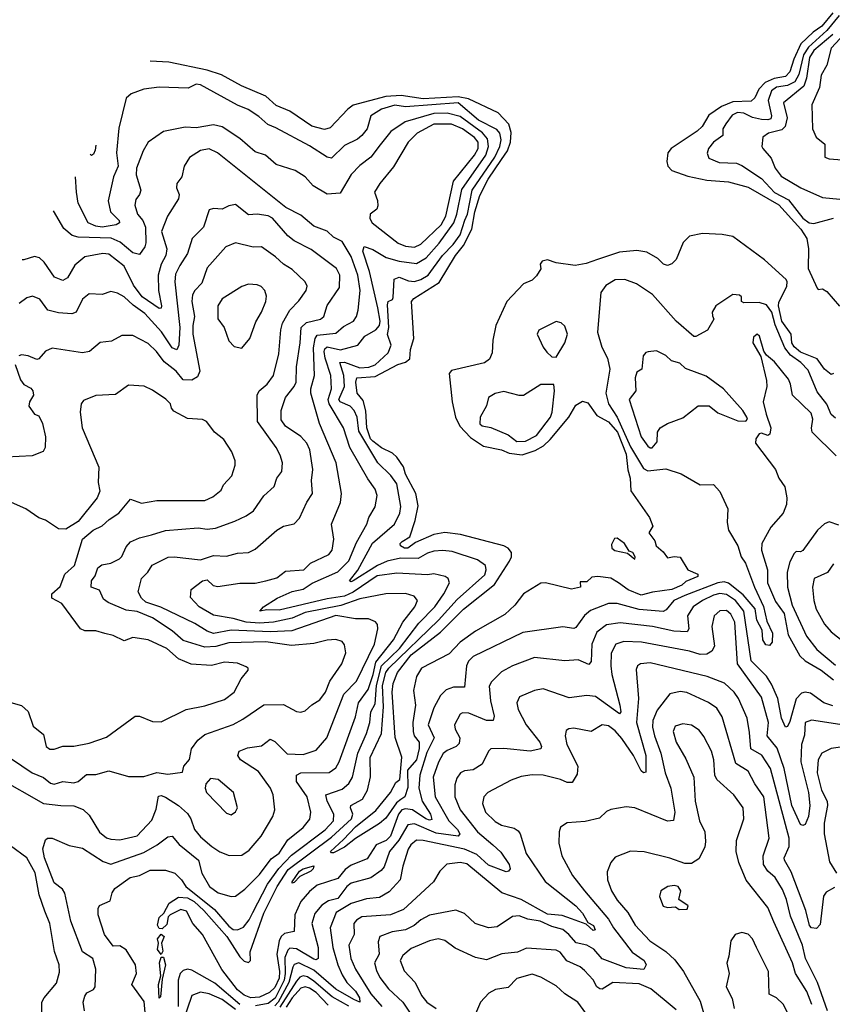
# Model space of a CAD drawing. Extents: x 1246169 to 1426871, y 660025 to 763458.
# Tile 207 of 256: x 1297977 to 1301700, y 737985 to 742495. Entities that reach past the tile are written whole.
import ezdxf

# ---------------------------------------------------------------- set-up
doc = ezdxf.new("R2010")
doc.units = 0

msp = doc.modelspace()

# ---------------------------------------------------------------- linework, layer by layer
at = {"layer": '0CON20XD'}
for points in [[(1301703.2, 742526.8), (1301652.6, 742465), (1301612.4, 742437.6), (1301556, 742385), (1301523.3, 742315), (1301505, 742256.2), (1301485.2, 742235), (1301433.8, 742226.2), (1301393.1, 742206.9), (1301362.8, 742177.2), (1301345, 742137.1), (1301328.6, 742121.4), (1301245, 742119.4), (1301191.6, 742098.4), (1301135, 742057.3), (1301103.6, 742006.4), (1301080.3, 741985), (1300961.5, 741905), (1300946, 741885), (1300941.6, 741845), (1300946.8, 741825), (1300964.6, 741805), (1301038.2, 741778.2), (1301125, 741760.8), (1301225, 741752.1), (1301315, 741728.6), (1301455, 741647.5), (1301555.3, 741535.3), (1301582.8, 741492.8), (1301591.2, 741445), (1301590, 741355), (1301630, 741265), (1301635, 741260), (1301655, 741261.9), (1301675, 741249.7), (1301733.7, 741183.7)], [(1301731.1, 742515), (1301674.9, 742445.1), (1301591, 742369), (1301568.8, 742335), (1301546.3, 742243.7), (1301528.7, 742211.3), (1301495, 742194.1), (1301444.4, 742185.6), (1301420.9, 742169.1), (1301405.9, 742125), (1301421.7, 742055), (1301418.5, 742041.5), (1301404.1, 742035.9), (1301375, 742038.5), (1301335, 742047.8), (1301295, 742066.4), (1301265, 742069.6), (1301241.8, 742058.2), (1301211.5, 742018.5), (1301198.8, 741995), (1301199.2, 741965), (1301156.2, 741935), (1301132.1, 741905), (1301126.6, 741883.4), (1301135, 741861.1), (1301181.7, 741841.8), (1301261.6, 741838.4), (1301285, 741827.8), (1301375, 741767.6), (1301435, 741703.2), (1301499.4, 741669.4), (1301565, 741586.8), (1301593.8, 741565), (1301615, 741562.3), (1301705, 741586.1)], [(1301797.7, 742475), (1301695.2, 742365), (1301675, 742287.8), (1301649.4, 742240.6), (1301640.9, 742185), (1301606.9, 742105), (1301609.4, 741995), (1301626.7, 741956.7), (1301665.5, 741925), (1301665.8, 741865.7), (1301685, 741857.7), (1301745, 741853.2)], [(1301702.6, 742427.4), (1301615, 742354.3), (1301595, 742322.5), (1301582.4, 742227.6), (1301569.6, 742190.4), (1301476.5, 742115), (1301492.5, 742045), (1301484.1, 742005.9), (1301469, 741991), (1301408, 741975), (1301382.2, 741957.8), (1301377.5, 741915), (1301381.9, 741905), (1301420.3, 741860.3), (1301438.1, 741815), (1301465, 741778), (1301555.5, 741725), (1301655, 741681.1), (1301735, 741673.3)], [(1299594.1, 740564.1), (1299584.6, 740575), (1299568, 740625), (1299562.8, 740702.8), (1299550.9, 740750.9), (1299523.4, 740785), (1299517.6, 740835), (1299521.6, 740855), (1299605, 740861.5), (1299708.8, 740915), (1299745, 740925.8), (1299765, 740941.2), (1299767.2, 740985), (1299783, 741035), (1299771.6, 741205), (1299782.1, 741217.9), (1299898.6, 741291.4), (1299973.4, 741415), (1300009.8, 741460.2), (1300048.8, 741535), (1300062.6, 741615), (1300085, 741690), (1300123.7, 741765), (1300184.8, 741854.8), (1300211.6, 741895), (1300225.6, 741935), (1300228.7, 741978.7), (1300217.3, 742017.3), (1300168.8, 742068.8), (1300032.9, 742132.9), (1299985, 742141.8), (1299825, 742132.3), (1299725, 742147.5), (1299655, 742142.9), (1299505, 742103.2), (1299480.3, 742085), (1299399.6, 742000.4), (1299372.9, 741992.9), (1299315, 742007.7), (1299215, 742076.7), (1299151.8, 742101.8), (1299105, 742144.3), (1298992.5, 742192.5), (1298902, 742242), (1298835, 742264), (1298660.2, 742300.2), (1298573.8, 742304.9)], [(1301715, 740669.9), (1301695, 740686.8), (1301674.3, 740734.3), (1301630.1, 740790.1), (1301589.7, 740889.7), (1301555.9, 740925), (1301508.7, 740958.7), (1301482.4, 740992.4), (1301438.1, 741098.1), (1301423.2, 741155), (1301399.1, 741189.1), (1301365, 741200.2), (1301295, 741198), (1301284.2, 741204.2), (1301283.3, 741225), (1301275, 741233.3), (1301245, 741236.7), (1301166.7, 741185), (1301150, 741155), (1301151.7, 741138.3), (1301157, 741123), (1301127.7, 741072.3), (1301075, 741043.8), (1301065, 741044.2), (1300985.2, 741115), (1300875.8, 741235.8), (1300802.5, 741285), (1300748.8, 741305), (1300705, 741302.9), (1300662.9, 741277.1), (1300639.8, 741245), (1300623.9, 741063.9), (1300643.4, 740995), (1300670.4, 740945), (1300681.2, 740895), (1300663.1, 740785), (1300675.2, 740735), (1300714.4, 740675), (1300775, 740538.4), (1300835, 740438.8), (1300855, 740429.2), (1300937.6, 740437.6), (1301006.9, 740415), (1301095, 740364.5), (1301155, 740366.2), (1301185, 740333.3), (1301220.6, 740255), (1301218, 740192), (1301225, 740156.2), (1301267.1, 740085), (1301282.3, 740035), (1301302.3, 740005), (1301342.9, 739895), (1301385, 739806.4), (1301400.4, 739740.4), (1301426.5, 739685), (1301425, 739643.8), (1301412, 739628), (1301395, 739631.9), (1301381.6, 739655), (1301378.3, 739698.2), (1301353.5, 739745), (1301346.1, 739796.1), (1301291, 739861), (1301225, 739913.2), (1301205, 739919.7), (1301175, 739915.9), (1301025, 739856.9), (1300973.8, 739835), (1300938.6, 739791.4), (1300925, 739784.3), (1300815, 739793.9), (1300715, 739821.1), (1300675, 739821.1), (1300591.4, 739788.6), (1300564.3, 739765.7), (1300525, 739710.9), (1300515, 739706), (1300465, 739714.2), (1300281.8, 739688.2), (1300055, 739577.3), (1300033.5, 739556.5), (1300024.2, 739535.7), (1300015, 739437.5), (1299965, 739438.1), (1299930.9, 739425), (1299905, 739398.8), (1299875, 739343.1), (1299847.8, 739265), (1299875.2, 739205), (1299841.5, 739138.5), (1299809.5, 739035), (1299805.8, 738975), (1299820.7, 738915), (1299858.9, 738855), (1299865, 738831.4), (1299855, 738828.1), (1299837.3, 738835), (1299776.1, 738876.1), (1299745, 738880), (1299728.2, 738875), (1299712.6, 738855), (1299676.2, 738755), (1299655.2, 738734.8), (1299609.8, 738715), (1299568.6, 738651.4), (1299495, 738622.4), (1299468.3, 738601.7), (1299435, 738561.2), (1299339.5, 738530.5), (1299305, 738500.9), (1299264.8, 738455), (1299238, 738395), (1299235, 738317.8), (1299190.5, 738309.5), (1299175, 738295.2), (1299165.1, 738275), (1299154.3, 738215), (1299167.4, 738135), (1299165.2, 738105), (1299145, 738061.9), (1299120.9, 738039.1), (1299075, 738017.2), (1299035.9, 738014.1), (1299005, 738026.5), (1298975, 738050.7), (1298903.5, 738143.5), (1298815, 738304.5), (1298770, 738355), (1298741.2, 738411.2), (1298715, 738419), (1298666, 738394), (1298657.2, 738385), (1298650.3, 738349.7), (1298629.1, 738330.9), (1298615, 738332.5), (1298607.8, 738347.8), (1298615, 738382.2), (1298637.2, 738402.8), (1298661.9, 738448.1), (1298705, 738475.4), (1298745, 738472.7), (1298775.8, 738455), (1298820.9, 738415), (1298925.7, 738295), (1298985, 738201.4), (1299005, 738182.6), (1299025, 738175.6), (1299034.5, 738185.5), (1299033.4, 738225), (1299095, 738402.8), (1299155.8, 738524.2), (1299207.5, 738602.5), (1299405, 738749.9), (1299496.8, 738835), (1299503, 738855), (1299492.3, 738885), (1299494.7, 738895), (1299547.3, 738925), (1299570.4, 738965), (1299583.3, 739026.7), (1299582.4, 739115), (1299633.7, 739225), (1299643, 739347), (1299638.9, 739445), (1299655, 739504.1), (1299668.5, 739525), (1299895, 739744.8), (1299981.5, 739838.5), (1300107.7, 739952.3), (1300114.2, 739975), (1300111.2, 739995), (1300075, 740020.9), (1299958.3, 740058.3), (1299915, 740063.6), (1299875, 740059.8), (1299845, 740051.8), (1299802.5, 740027.5), (1299721.5, 740028.5), (1299660.7, 740015), (1299615.7, 739995), (1299505, 739924.8), (1299495, 739920), (1299487.1, 739925), (1299526.5, 739973.5), (1299593.3, 740096.7), (1299694.1, 740185), (1299719, 740235), (1299723.1, 740265), (1299705, 740369.5), (1299677.4, 740407.4), (1299617.5, 740465), (1299530.9, 740610.9), (1299523.2, 740675), (1299509.2, 740705), (1299491.6, 740725), (1299445, 740744.6), (1299439.1, 740755), (1299465.2, 740815), (1299461.5, 740865), (1299444.2, 740925), (1299465, 740926.2), (1299535, 740900.6), (1299577.1, 740902.9), (1299605.1, 740914.9), (1299665, 740968.9), (1299678.4, 741005), (1299662.7, 741052.7), (1299668.5, 741085), (1299661.4, 741188.6), (1299665, 741203.8), (1299685, 741214.2), (1299688.1, 741221.9), (1299692.8, 741307.2), (1299715, 741315.2), (1299758.8, 741298.8), (1299785, 741295.8), (1299815, 741304.8), (1299849, 741325), (1299913.3, 741415), (1299962.5, 741465), (1299995, 741510.4), (1300016.4, 741576.4), (1300028.9, 741605), (1300049.7, 741715), (1300154.3, 741865), (1300176.9, 741915), (1300183.1, 741945), (1300176.1, 741975), (1300162.9, 741992.9), (1300078.5, 742035), (1299985, 742114.2), (1299745, 742096), (1299695, 742103.9), (1299635, 742085.6), (1299585.6, 742055), (1299568.1, 741995), (1299544.2, 741965), (1299525, 741948.6), (1299465, 741919.5), (1299405, 741861.2), (1299385, 741866), (1299305, 741918.2), (1299150.5, 741999.5), (1299113.2, 742015), (1299072.6, 742052.6), (1299024, 742084), (1298975, 742104.2), (1298805, 742197.5), (1298785, 742200), (1298747.9, 742182.1), (1298615, 742186.7), (1298545, 742176.4), (1298487.1, 742155), (1298464.5, 742135.4), (1298431.5, 741998.5), (1298420.9, 741885), (1298428.3, 741825), (1298406.1, 741775), (1298382.1, 741665), (1298392.1, 741615), (1298431.9, 741575), (1298434, 741565), (1298419.2, 741555), (1298355, 741545.5), (1298325, 741549.5), (1298290, 741565), (1298245.1, 741655.1), (1298237.7, 741705), (1298232.6, 741775.9)], [(1298564.6, 737795), (1298547.4, 737997.4), (1298491.2, 738075), (1298511.6, 738125), (1298506.8, 738165), (1298465, 738234.4), (1298435, 738251.9), (1298405, 738251.4), (1298365.3, 738305), (1298336.8, 738395), (1298336.5, 738423.5), (1298343, 738437), (1298391.2, 738458.8), (1298400, 738495), (1298413.1, 738515), (1298482.7, 738565), (1298525.4, 738574.6), (1298575, 738598.8), (1298645, 738598.6), (1298687.5, 738585), (1298718.2, 738555), (1298738.3, 738525), (1298869, 738419), (1298935, 738342.8), (1298955, 738327.4), (1298975, 738325.2), (1299001.6, 738338.4), (1299028.1, 738371.9), (1299045, 738405.8), (1299112, 738535), (1299163.7, 738606.3), (1299222.3, 738667.7), (1299376.5, 738783.5), (1299414, 738825), (1299416.1, 738855), (1299384.8, 738915), (1299380, 738945), (1299455, 738969.7), (1299485, 738996.8), (1299502.2, 739025), (1299525.5, 739135), (1299566.3, 739225), (1299580.9, 739275), (1299586.2, 739325), (1299605, 739361.5), (1299611.1, 739445), (1299634.7, 739535.3), (1299716.2, 739615), (1299805, 739730.6), (1299878.8, 739805), (1299920.7, 739865), (1299945.4, 739915), (1299939.5, 739935), (1299925.7, 739945), (1299875, 739957.2), (1299845, 739952.4), (1299705, 739959.6), (1299615, 739948.2), (1299505, 739872.4), (1299465, 739854), (1299385, 739842.6), (1299165, 739789.8), (1299108.7, 739791.3), (1299077.5, 739785), (1299093.8, 739805), (1299156.9, 739845), (1299225, 739875.9), (1299275, 739886.3), (1299316.8, 739913.2), (1299435, 739965.9), (1299485, 740015.6), (1299520.5, 740099.5), (1299567.5, 740185), (1299575.8, 740215), (1299605, 740263.3), (1299615.2, 740315), (1299606.1, 740345), (1299572, 740392), (1299489.8, 740535), (1299459.8, 740625), (1299395.1, 740735), (1299390, 740755), (1299405.2, 740805), (1299402.3, 740865), (1299375.6, 740945), (1299372, 740975), (1299375, 740988.2), (1299385, 740997.3), (1299446.9, 740983.1), (1299526.2, 741003.8), (1299557.6, 741045), (1299608, 741075), (1299625, 741094.3), (1299628, 741115), (1299618.4, 741175), (1299578.8, 741341.2), (1299548.2, 741435), (1299555, 741456.7), (1299595, 741443.3), (1299656.5, 741406.5), (1299715, 741388.4), (1299795, 741378.1), (1299839.8, 741405), (1299898.6, 741471.4), (1299965.4, 741564.6), (1299979.4, 741605), (1300002.8, 741717.2), (1300112.6, 741875), (1300124.4, 741915), (1300120.2, 741950.2), (1300097.3, 741977.3), (1299995, 742051.5), (1299935, 742066.7), (1299875, 742065.1), (1299743.3, 742026.7), (1299677.6, 741982.4), (1299627.8, 741922.2), (1299585.4, 741865), (1299535, 741827.5), (1299495, 741786.4), (1299445, 741700.6), (1299385, 741695.8), (1299321.5, 741735), (1299284.6, 741775), (1299239.2, 741805), (1299151.8, 741831.8), (1299102.5, 741875), (1299055, 741890), (1298985, 741951.5), (1298905, 742004.7), (1298865, 742013.1), (1298785, 742000.5), (1298735, 742002.9), (1298635, 741982.5), (1298565.5, 741934.5), (1298542.1, 741895), (1298512, 741815), (1298510.9, 741785), (1298531.1, 741715), (1298525.8, 741695), (1298508.2, 741671.8), (1298504, 741645), (1298516.6, 741605), (1298541, 741575), (1298553.3, 741545), (1298555, 741472.5), (1298550.8, 741455), (1298525, 741420), (1298495, 741427.8), (1298436.7, 741476.7), (1298395.1, 741495.1), (1298245, 741499.6), (1298217.1, 741507.1), (1298178.2, 741538.2), (1298132.3, 741620.4)], [(1299785, 741454), (1299815, 741466.3), (1299908.5, 741555), (1299929.1, 741595), (1299963.8, 741755), (1300061, 741875), (1300077.1, 741905), (1300077.3, 741935), (1300061.1, 741955), (1300005, 741996.1), (1299955, 742016.8), (1299875, 742016.9), (1299798.2, 741975), (1299756.1, 741935), (1299688.8, 741821.2), (1299626.9, 741745), (1299603.1, 741705), (1299616.5, 741666.5), (1299618.1, 741641.9), (1299612.9, 741627.1), (1299582.2, 741605), (1299581.2, 741585), (1299591.5, 741565), (1299711, 741471), (1299745, 741457.5), (1299785, 741454)], [(1298274, 737955), (1298267.1, 737995), (1298275, 738021.2), (1298285, 738037.1), (1298315, 738053.1), (1298322.9, 738065), (1298325.4, 738145), (1298311.4, 738195), (1298264, 738225), (1298211.2, 738365), (1298183.8, 738493.8), (1298172.4, 738512.4), (1298135, 738541.1), (1298090.9, 738655), (1298082.7, 738697.3), (1298095, 738737.5), (1298104.3, 738745.7), (1298125, 738745.5), (1298202.6, 738712.6), (1298265, 738700), (1298359.3, 738639.3), (1298395, 738626.2), (1298545, 738679.8), (1298606.1, 738715), (1298655, 738752.3), (1298675, 738755.3), (1298707.1, 738717.1), (1298796.1, 738645), (1298811.8, 738585), (1298846.1, 738525), (1298885.6, 738495.6), (1298945, 738478.9), (1298965, 738480), (1299008.6, 738511.4), (1299075, 738579.5), (1299129.4, 738650.6), (1299165, 738676.6), (1299205, 738737.5), (1299275.2, 738794.8), (1299306.7, 738833.3), (1299311.3, 738865), (1299293.7, 738935), (1299244.6, 739005), (1299244.5, 739035), (1299265.3, 739044.7), (1299395, 739045.9), (1299425, 739067.3), (1299440, 739095), (1299515, 739301.1), (1299528.5, 739365), (1299573.6, 739426.4), (1299596.5, 739495), (1299607.8, 739552.2), (1299688.7, 739655), (1299731.5, 739735), (1299786.6, 739805), (1299799.2, 739835), (1299784.2, 739855), (1299745, 739866.5), (1299655, 739865.8), (1299535, 739842.1), (1299448.2, 739811.8), (1299285, 739778.9), (1299225, 739754.3), (1299140, 739735), (1299075, 739730.2), (1299015, 739734.7), (1298955, 739751.8), (1298865, 739767), (1298799.5, 739805), (1298758.7, 739848.7), (1298763.1, 739885), (1298814.6, 739925), (1298835, 739929.4), (1298863.7, 739903.7), (1298885, 739898.2), (1298985, 739914.7), (1299055.3, 739914.7), (1299105, 739925.3), (1299155, 739939.1), (1299195, 739968.2), (1299278.8, 739975), (1299309.2, 740005), (1299393.3, 740045), (1299408.3, 740065), (1299415.3, 740115), (1299405.3, 740185), (1299446.2, 740283.8), (1299451.9, 740325), (1299426, 740465), (1299350, 740645), (1299310.3, 740785), (1299310, 740805), (1299327.7, 740865), (1299322.4, 740992.4), (1299329.8, 741035), (1299339.6, 741050.4), (1299425, 741058.8), (1299459.9, 741090.1), (1299506.2, 741115), (1299519.7, 741135), (1299527.9, 741165), (1299537.3, 741255), (1299525.9, 741325), (1299495, 741410.4), (1299455, 741478.5), (1299415, 741499.6), (1299385, 741526.4), (1299325, 741550), (1299265, 741599.2), (1299196.7, 741635), (1298883.5, 741885), (1298845, 741903.2), (1298805, 741896.2), (1298755, 741864.4), (1298729.7, 741825), (1298719.4, 741775), (1298696.7, 741745), (1298695.5, 741725), (1298707.3, 741695), (1298703.9, 741675), (1298653.8, 741595), (1298626.1, 741525), (1298650.7, 741445), (1298646.4, 741415), (1298624.3, 741375.7), (1298611, 741325), (1298612.2, 741255), (1298625.7, 741184.3), (1298625, 741174), (1298615, 741171.8), (1298537.7, 741225), (1298498.7, 741278.7), (1298455, 741366.5), (1298385, 741421.3), (1298357.5, 741425), (1298275, 741408.5), (1298229.3, 741370.7), (1298195, 741312.5), (1298175, 741301.1), (1298136, 741316), (1298089.1, 741385), (1298066.7, 741405), (1298045, 741410), (1297995, 741395.4), (1297987.5, 741395.9)], [(1298326.2, 741921), (1298322.1, 741897.9), (1298315, 741880), (1298305, 741872.5), (1298299.1, 741879)], [(1297875, 739023.8), (1298085, 738904.7), (1298165.3, 738894.7), (1298224.5, 738894.5), (1298266.9, 738876.9), (1298295, 738850.8), (1298343.1, 738773.1), (1298375, 738747.9), (1298395, 738741.1), (1298435, 738738.8), (1298515, 738756.9), (1298582.3, 738827.7), (1298601.5, 738878.5), (1298612.1, 738937.9), (1298625, 738941.3), (1298645, 738933.1), (1298705, 738894.7), (1298745, 738859.1), (1298760.8, 738835), (1298778.2, 738785), (1298805, 738751.8), (1298857.3, 738707.3), (1298893.7, 738683.7), (1298936.6, 738666.6), (1298995, 738667.3), (1299028.6, 738691.4), (1299083.5, 738755), (1299136, 738845), (1299146.1, 738875), (1299137.5, 738945), (1299125.4, 738975), (1299070.5, 739050.5), (1298988.5, 739105), (1298976.9, 739125), (1298982, 739145), (1299020.6, 739159.4), (1299085, 739168.2), (1299125, 739199.5), (1299145, 739189.1), (1299202.6, 739132.6), (1299275, 739129.3), (1299335, 739148.2), (1299384, 739206), (1299462.3, 739405), (1299519.6, 739465), (1299602.9, 739635), (1299618.4, 739705), (1299615.5, 739725), (1299606.4, 739736.4), (1299575, 739750.8), (1299515, 739750), (1299425, 739765.6), (1299224.1, 739695.9), (1299125, 739691.5), (1298945, 739698), (1298865, 739684), (1298835, 739693.3), (1298779.5, 739729.5), (1298623.4, 739803.4), (1298555, 739826.4), (1298534.8, 739845), (1298520, 739875), (1298535, 739935.6), (1298564.4, 739965), (1298583.7, 739996.3), (1298656.4, 740033.6), (1298685, 740035.3), (1298805, 740021), (1298865, 740040.5), (1298925, 740037.5), (1298975, 740052.1), (1299025.3, 740054.7), (1299055, 740069.1), (1299155, 740157.3), (1299185, 740175.5), (1299235, 740185.6), (1299258.1, 740211.9), (1299292, 740285), (1299318, 740325), (1299313.3, 740385), (1299320, 740435), (1299306.1, 740525), (1299292.7, 740555), (1299265.2, 740585.2), (1299195, 740632.9), (1299175, 740662.9), (1299174, 740705), (1299194.8, 740765.2), (1299234.6, 740815), (1299242.8, 740835), (1299244.3, 740904.3), (1299261.9, 741015), (1299266.4, 741085), (1299291.4, 741108.6), (1299355, 741122.7), (1299369.6, 741135), (1299385, 741185.7), (1299441.7, 741268.3), (1299442.9, 741325), (1299428, 741355), (1299312.2, 741442.2), (1299235, 741482.8), (1299205.4, 741505), (1299135, 741586.8), (1299115, 741596.3), (1299065, 741604.2), (1299025, 741601.5), (1298965, 741648.8), (1298935, 741642.2), (1298905, 741626.9), (1298865, 741630.3), (1298845, 741624.4), (1298818.7, 741545), (1298767.3, 741492.7), (1298746.1, 741425), (1298709.8, 741369.8), (1298691.2, 741328.8), (1298686.8, 741295), (1298710, 741085), (1298705.5, 741004.5), (1298696.4, 740983.6), (1298675, 740992.1), (1298625.9, 741065), (1298549.8, 741149.8), (1298497.1, 741187.1), (1298455, 741226.1), (1298425, 741242.5), (1298395, 741249.5), (1298355, 741236.5), (1298295, 741240), (1298264.4, 741215), (1298234.7, 741155.3), (1298215, 741148.2), (1298155, 741152.4), (1298105, 741164.6), (1298069.5, 741215), (1298035, 741228.2), (1298008.8, 741221.2), (1297974.7, 741195.3)], [(1301705, 740874.4), (1301695, 740869.4), (1301665, 740894.6), (1301631.2, 740941.2), (1301555, 740972.6), (1301525, 740996.8), (1301514.9, 741015), (1301511.4, 741055), (1301469, 741115), (1301453.6, 741185), (1301455, 741200), (1301492.3, 741275), (1301493.6, 741295), (1301488.2, 741305), (1301389.1, 741395), (1301245, 741501.8), (1301195, 741511.8), (1301105, 741515.2), (1301045, 741503.6), (1301016.2, 741475), (1300985, 741396), (1300965, 741377.5), (1300945, 741370), (1300926.7, 741375), (1300901.3, 741401.3), (1300849.8, 741429.8), (1300805, 741438.6), (1300725, 741429.6), (1300624, 741396), (1300572.3, 741377.7), (1300521.5, 741368.5), (1300435, 741381.1), (1300395, 741394.5), (1300370.9, 741389.1), (1300362, 741375), (1300365, 741353.8), (1300345, 741321.8), (1300325, 741301.8), (1300285, 741285.7), (1300208.5, 741205), (1300158.9, 741095), (1300145, 741026.7), (1300141.3, 740968.7), (1300129.5, 740940.5), (1300106.4, 740923.6), (1299955, 740887.6), (1299945.2, 740875), (1299958.4, 740745), (1299973.5, 740675), (1299993.9, 740633.9), (1300041.5, 740581.5), (1300102.3, 740542.3), (1300184.4, 740525), (1300219.5, 740509.5), (1300278.5, 740501.5), (1300338.3, 740521.7), (1300376.2, 740543.8), (1300408, 740572), (1300493.4, 740675), (1300525, 740730), (1300555, 740747.1), (1300580.1, 740740.1), (1300621.7, 740681.7), (1300675, 740653.8), (1300715.6, 740605), (1300756.2, 740505), (1300762.5, 740432.5), (1300773.8, 740395), (1300776.7, 740336.7), (1300862.5, 740215), (1300877.5, 740175), (1300860, 740145), (1300887.5, 740107.5), (1300892.5, 740085), (1300925, 740057.5), (1300945, 740030), (1300976.1, 740036.1), (1301003.6, 740033.6), (1301037.5, 739975), (1301083.3, 739955), (1301084, 739945), (1301028.3, 739921.7), (1301010, 739905), (1300964.2, 739885), (1300876.7, 739873.3), (1300825, 739858.9), (1300765, 739882.9), (1300720.6, 739915), (1300685, 739937.5), (1300625, 739943.8), (1300598.3, 739941.7), (1300575, 739920), (1300545, 739920), (1300546.2, 739895), (1300505, 739886.7), (1300386.1, 739916.1), (1300365, 739914.2), (1300285.5, 739865), (1300246.1, 739813.9), (1300199.3, 739770.7), (1300065, 739694.3), (1299995, 739643.9), (1299945, 739590), (1299818.1, 739525), (1299795, 739485.8), (1299781.5, 739421.5), (1299790.8, 739355), (1299778.1, 739275), (1299779.8, 739235), (1299784.8, 739214.9), (1299806.5, 739185), (1299806.8, 739156.8), (1299794.2, 739105), (1299753, 739057), (1299755, 738977.1), (1299741.4, 738935), (1299723, 738923), (1299702.9, 738907.1), (1299655, 738836.9), (1299625, 738812.3), (1299515, 738744.7), (1299465, 738704.7), (1299415, 738678.8), (1299405, 738678.6), (1299400.9, 738685), (1299461.1, 738738.9), (1299515, 738797.8), (1299607.9, 738872.1), (1299675.8, 738954.2), (1299699.6, 739000.4), (1299718.5, 739015), (1299727.2, 739117.2), (1299696.7, 739206.7), (1299683.9, 739415), (1299687.3, 739455), (1299708.5, 739505), (1299770.2, 739585), (1299905, 739689.8), (1300009.6, 739795), (1300151.5, 739908.5), (1300220.2, 740015), (1300229.4, 740035), (1300229.6, 740055), (1300214.8, 740074.8), (1300195, 740084.7), (1299996.5, 740136.5), (1299925, 740145.7), (1299875, 740136.5), (1299790.5, 740099.5), (1299755, 740074.8), (1299740, 740075), (1299721.9, 740085), (1299720.6, 740095), (1299729.2, 740105), (1299763.7, 740126.3), (1299788.7, 740201.3), (1299802.3, 740267.7), (1299791.1, 740325), (1299744, 740414), (1299735, 740447), (1299705, 740491.2), (1299685, 740509.7), (1299635, 740533.6), (1299594.1, 740564.1)], [(1297939.5, 739109.5), (1298034.4, 739044.4), (1298085, 739023.1), (1298117.6, 738997.6), (1298135, 738992.5), (1298175, 739005.5), (1298225, 738999.6), (1298245, 739005.5), (1298283, 739037), (1298325, 739037.7), (1298385, 739054.1), (1298475, 739028.9), (1298545, 739028.9), (1298605, 739047.1), (1298655, 739039.2), (1298722.5, 739047.5), (1298728.8, 739075), (1298754.4, 739105.6), (1298764.5, 739155), (1298793.6, 739195), (1298825, 739221.3), (1298955, 739266.7), (1298999.7, 739290.3), (1299095, 739355.9), (1299185, 739358), (1299245, 739326.4), (1299265, 739323.6), (1299285, 739329.4), (1299315, 739357.1), (1299351.3, 739378.7), (1299378.6, 739415), (1299397.1, 739465), (1299452.1, 739545), (1299470.9, 739595), (1299465, 739631.2), (1299455, 739646.5), (1299425, 739655.5), (1299385, 739652.7), (1299325, 739637.4), (1299222.2, 739627.8), (1299105, 739644.8), (1298935, 739641.1), (1298875.8, 739624.2), (1298825, 739620.2), (1298725, 739651), (1298676, 739696), (1298585, 739754.8), (1298515, 739784.8), (1298465, 739789.7), (1298382.5, 739825), (1298360.9, 739840.9), (1298342.4, 739882.4), (1298303.6, 739895), (1298305.4, 739925), (1298322.6, 739947.4), (1298335, 739984.6), (1298352.8, 739997.2), (1298395, 740006.3), (1298434.6, 740025), (1298445, 740035.6), (1298465, 740080), (1298485, 740102.9), (1298525, 740121.2), (1298580, 740135), (1298645.3, 740154.7), (1298795, 740167.9), (1298835, 740161.5), (1298874, 740166), (1298962.6, 740197.4), (1299015, 740222.1), (1299047.5, 740245), (1299095.3, 740314.7), (1299143.3, 740356.7), (1299154.5, 740395), (1299177.3, 740425), (1299181.2, 740465), (1299170.9, 740500.9), (1299152.3, 740535), (1299066.5, 740655), (1299065.5, 740775), (1299074.6, 740795), (1299110, 740825), (1299140, 740865), (1299164.6, 740965), (1299173.2, 741075), (1299180.9, 741105), (1299215, 741164.5), (1299255, 741206.9), (1299288.6, 741255), (1299294.2, 741275), (1299284.5, 741294.5), (1299225, 741351.5), (1299185, 741375.3), (1299149.2, 741409.2), (1299085, 741455.4), (1299046.9, 741453.1), (1298965, 741472.8), (1298921.8, 741455), (1298835, 741358.9), (1298811.4, 741288.6), (1298778.5, 741255), (1298768.6, 741235), (1298766.1, 741205), (1298777.4, 741135), (1298769.4, 741095), (1298770.5, 741055), (1298802.7, 740885), (1298791.1, 740858.9), (1298765, 740843.2), (1298725, 740845.4), (1298694.3, 740885), (1298638.6, 740928.6), (1298603.8, 740975), (1298565, 741011.8), (1298495, 741047.9), (1298445, 741049.1), (1298397.3, 741022.7), (1298345, 741015.8), (1298295.8, 740975.8)], [(1298995, 740990.8), (1299030.5, 741035), (1299058.7, 741111.3), (1299085.3, 741155), (1299104.6, 741205), (1299108.3, 741228.3), (1299099.4, 741255), (1299083.2, 741273.2), (1299065, 741281.4), (1299025, 741284.3), (1298995, 741273.2), (1298905, 741215.8), (1298884.7, 741185), (1298884.2, 741125), (1298913.4, 741085), (1298935, 741024.2), (1298958.7, 740998.7), (1298995, 740990.8)], [(1300435, 740948.8), (1300474.4, 741015), (1300487.1, 741055), (1300475, 741091.2), (1300457, 741107), (1300435, 741112.5), (1300355, 741072.9), (1300347.3, 741055), (1300374.6, 740995), (1300391.7, 740971.7), (1300415, 740950.8), (1300435, 740948.8)], [(1301717.8, 740497.8), (1301607.8, 740605), (1301604, 740624), (1301610.6, 740665), (1301603.1, 740693.1), (1301517.1, 740775), (1301509.2, 740825), (1301498.9, 740848.9), (1301435, 740927.3), (1301398.1, 740958.1), (1301386.5, 740976.5), (1301366.7, 741045), (1301355, 741054), (1301338.3, 741041.7), (1301335.8, 741015), (1301371.9, 740951.9), (1301398.3, 740841.7), (1301400.5, 740815), (1301382.5, 740745), (1301397.6, 740687.6)], [(1298295.8, 740975.8), (1298265, 740969.2), (1298125, 740990), (1298095, 740977.1), (1298065, 740942), (1298055, 740938), (1298015, 740956), (1297985, 740960), (1297972.5, 740955)], [(1300865, 740533.5), (1300875, 740534.5), (1300898.1, 740561.9), (1300898.6, 740605), (1300912, 740625), (1300945, 740645.7), (1301015, 740672), (1301085, 740726.7), (1301135.9, 740725.9), (1301175, 740693.8), (1301267, 740657), (1301304.2, 740655.8), (1301310.8, 740665), (1301309.1, 740675), (1301290.3, 740705), (1301200.9, 740805), (1301122.7, 740862.7), (1301027.3, 740897.3), (1301001.2, 740921.2), (1300963.2, 740933.2), (1300937.5, 740957.5), (1300895, 740978), (1300856.1, 740973.9), (1300845, 740970), (1300833.3, 740955), (1300826.7, 740895), (1300805, 740880), (1300797.5, 740855), (1300800, 740795), (1300769.2, 740755), (1300823.8, 740585), (1300855, 740541.8), (1300865, 740533.5)], [(1297956, 740915), (1297980.6, 740845), (1297995, 740824.4), (1298027.2, 740807.2), (1298037.5, 740795), (1298040, 740775), (1298022, 740745), (1298018.8, 740725), (1298045, 740687.5), (1298065, 740680), (1298081.4, 740645), (1298094.2, 740585), (1298093.8, 740535), (1298083.6, 740516.4), (1298033.2, 740496.8), (1297915, 740490.9)], [(1298115, 739153.2), (1298135, 739153.8), (1298175, 739167.3), (1298225, 739167.2), (1298295, 739181.4), (1298375, 739209.1), (1298505.5, 739304.5), (1298525, 739304.5), (1298585, 739280.6), (1298625, 739278.6), (1298738.8, 739335), (1298825, 739351.8), (1298915, 739380.8), (1298959.2, 739415), (1298991.2, 739475), (1299023.3, 739515), (1299023.3, 739525), (1299015, 739531.2), (1298975, 739548.2), (1298915, 739552.7), (1298855, 739536.7), (1298762.9, 739542.9), (1298705, 739567.2), (1298650.4, 739615), (1298565.8, 739655), (1298495, 739665.7), (1298455, 739650), (1298405, 739674.6), (1298366.5, 739683.5), (1298325, 739695.5), (1298275, 739695.5), (1298255.7, 739705), (1298170.4, 739820.4), (1298124.5, 739844.5), (1298124.5, 739865), (1298161.5, 739898.5), (1298183.9, 739955), (1298227.5, 739995), (1298264.5, 740115.5), (1298313.2, 740156.8), (1298355, 740176), (1298386, 740205), (1298431.4, 740235), (1298485, 740298.9), (1298535, 740280), (1298605, 740293.1), (1298825, 740292.5), (1298861.1, 740308.9), (1298899.8, 740340.2), (1298910, 740365), (1298949.1, 740405), (1298964.2, 740454.2), (1298964.2, 740475), (1298949.2, 740515), (1298911.7, 740571.7), (1298868.8, 740605), (1298847.5, 740635), (1298832, 740655), (1298815, 740664.3), (1298745, 740668.1), (1298682.6, 740702.6), (1298672, 740715), (1298668, 740735), (1298646.4, 740756.4), (1298585, 740798.1), (1298546.4, 740816.4), (1298475, 740820.9), (1298415, 740778.9), (1298325, 740773.6), (1298269.1, 740750.9), (1298258.6, 740735), (1298253.2, 740696.8), (1298263.5, 740625), (1298340, 740445), (1298336, 740375), (1298343.8, 740335), (1298332, 740305), (1298245, 740196), (1298188.8, 740161.2), (1298155, 740162.5), (1298095, 740202), (1298065, 740212.5), (1298005, 740254.5), (1297858.3, 740318.3)], [(1300255, 740563.2), (1300295, 740563.9), (1300345, 740590.3), (1300408.4, 740675), (1300417, 740697), (1300427.8, 740795), (1300423.6, 740823.6), (1300365, 740824.3), (1300285, 740774.1), (1300265, 740773.2), (1300195, 740791.4), (1300155, 740782.7), (1300125.4, 740764.6), (1300115, 740726.7), (1300086, 740675), (1300085, 740644), (1300095, 740634.4), (1300135, 740626.9), (1300215, 740594.2), (1300255, 740563.2)], [(1301397.6, 740687.6), (1301418.2, 740625), (1301413.8, 740596.2), (1301405, 740591.2), (1301375, 740601.2), (1301365, 740598.8), (1301350, 740575), (1301348.6, 740555), (1301440.5, 740435), (1301454.5, 740395), (1301482.2, 740355), (1301491.9, 740305), (1301490, 740275), (1301475.6, 740235), (1301419.1, 740170.9), (1301376.6, 740095), (1301375.3, 740065), (1301403.2, 739975), (1301403.6, 739915), (1301439.5, 739829.5), (1301479, 739775), (1301497.8, 739677.8), (1301551.4, 739581.4), (1301575, 739557.4), (1301649.7, 739515), (1301705, 739471.8)], [(1301729.4, 740179.4), (1301685, 740194.5), (1301665, 740186.5), (1301632.6, 740157.4), (1301565, 740063.1), (1301555, 740057.5), (1301535, 740058.8), (1301525, 740050), (1301505, 740012), (1301493.2, 739965), (1301495.5, 739895), (1301516.2, 739813.8), (1301581.5, 739671.5), (1301629.5, 739609.5), (1301715, 739538)], [(1300795, 740023.3), (1300797.5, 740035), (1300786.7, 740055), (1300770, 740060), (1300747.5, 740095), (1300715, 740120), (1300701.7, 740118.3), (1300688.3, 740091.7), (1300690, 740075), (1300703.6, 740063.6), (1300761.7, 740051.7), (1300795, 740023.3)], [(1301705, 740002.5), (1301677.5, 739962.5), (1301616.4, 739935), (1301608.6, 739895), (1301615.3, 739835), (1301626.6, 739795), (1301665, 739725.4), (1301695, 739690.8), (1301775, 739627.9)], [(1301702.4, 739352.4), (1301661.4, 739365), (1301599.9, 739409.9), (1301575, 739414.8), (1301559.6, 739410.4), (1301535.2, 739384.8), (1301505, 739280.9), (1301495, 739257.8), (1301485, 739254.3), (1301467, 739295), (1301451, 739385), (1301421.9, 739451.9), (1301397.8, 739487.8), (1301328.2, 739558.2), (1301294.4, 739785), (1301256.7, 739835), (1301215, 739861.7), (1301185, 739866.2), (1301155, 739858.9), (1301105.3, 739835), (1301062.9, 739805), (1301036.9, 739765), (1301042.5, 739705), (1301035, 739691.5), (1300974.2, 739694.2), (1300875.5, 739715.5), (1300728.3, 739731.7), (1300665, 739722.6), (1300620.5, 739689.5), (1300598.4, 739635), (1300595.2, 739554.8), (1300585, 739540.6), (1300535, 739562), (1300475, 739558.2), (1300335, 739572.9), (1300234.7, 739535.3), (1300185, 739507.5), (1300138.7, 739461.3), (1300128.4, 739441.6), (1300133.6, 739375), (1300150.4, 739305), (1300145.9, 739284.1), (1300115, 739284.3), (1300035, 739318.2), (1300005, 739320), (1299995.6, 739314.4), (1299969.4, 739265), (1299972.2, 739245), (1299992.7, 739205), (1299990.5, 739179.5), (1299976.7, 739165), (1299935, 739147.4), (1299917, 739133), (1299895.5, 739094.5), (1299871.7, 739025), (1299880.6, 738935), (1299943.5, 738825), (1299982.9, 738785), (1299992.9, 738765), (1299985, 738755.5), (1299885, 738768.2), (1299785, 738811.2), (1299755, 738807), (1299713.5, 738736.5), (1299670.4, 738685), (1299646.7, 738615), (1299632.8, 738597.2), (1299585, 738563.4), (1299495, 738540), (1299475, 738523.9), (1299435, 738469.1), (1299392, 738458), (1299361.4, 738438.6), (1299329.6, 738400.4), (1299315.5, 738355), (1299343.8, 738245), (1299344.5, 738195), (1299335, 738188.8), (1299325, 738191.2), (1299245, 738238.2), (1299215, 738242.1), (1299205, 738232.7), (1299191.5, 738198.5), (1299193.7, 738125), (1299188.6, 738095), (1299146.6, 738013.4), (1299115, 737988.3), (1299057.4, 737977.4)], [(1301735, 739266.5), (1301605, 739286.5), (1301575.5, 739275), (1301572, 739218), (1301558.3, 739175), (1301556.4, 739095), (1301591, 738955), (1301597.8, 738895), (1301591.7, 738845), (1301575, 738808.9), (1301565, 738803.3), (1301555, 738808.1), (1301514.1, 738895), (1301478.8, 739065), (1301448.1, 739158.1), (1301402.1, 739215), (1301407.7, 739275), (1301375, 739391.1), (1301266, 739545), (1301253.3, 739735), (1301235, 739772.5), (1301215, 739788.1), (1301185, 739787.6), (1301158, 739765), (1301147.6, 739715), (1301160, 739625), (1301147.9, 739602.1), (1301125, 739588.1), (1301095, 739587.1), (1301045, 739603), (1300826.2, 739643.8), (1300745, 739646.8), (1300708.5, 739635), (1300687.3, 739592.7), (1300685.2, 739535), (1300690.2, 739495), (1300726.5, 739355)], [(1301710.7, 738519.3), (1301672.4, 738497.6), (1301660.1, 738479.9), (1301645, 738350), (1301628.3, 738331.7), (1301604.4, 738335), (1301595.4, 738345.4), (1301578.4, 738415), (1301511.8, 738591.8), (1301480.6, 738645), (1301479.7, 738655), (1301503, 738707), (1301502.8, 738745), (1301416.8, 739065), (1301376.7, 739126.7), (1301326.8, 739155), (1301320.3, 739230.3), (1301310, 739295), (1301270, 739385), (1301249.7, 739415), (1301205.9, 739455.9), (1301126, 739486), (1300865, 739549.3), (1300820.8, 739545), (1300806.7, 739535), (1300801.9, 739518.1), (1300812.4, 739385), (1300802.7, 739275), (1300845.1, 739125), (1300845, 739048), (1300835, 739045.6), (1300825, 739054.6), (1300789.4, 739125), (1300735, 739202.4), (1300705, 739238.1), (1300675, 739259.7), (1300645, 739265.4), (1300595, 739234.6), (1300515, 739248.9), (1300493.1, 739246.9), (1300481.2, 739238.8), (1300475.5, 739215), (1300484.2, 739175), (1300534.5, 739075), (1300530.6, 739039.4), (1300508.8, 739001.2), (1300485, 739000.9), (1300455, 739014.5), (1300375, 739033.9), (1300325, 739035.9), (1300275, 739028.7), (1300228.8, 739011.2), (1300121.9, 738955), (1300102.7, 738935), (1300096.6, 738905), (1300110.6, 738865), (1300155, 738822.5), (1300185, 738804.6), (1300241.9, 738791.9), (1300260, 738780), (1300269.6, 738765), (1300297.2, 738675), (1300385, 738547.5), (1300525, 738435.3), (1300555, 738402.5), (1300579.5, 738359.5), (1300606.2, 738345), (1300614.1, 738325.9), (1300605, 738322.9), (1300571.9, 738351.9), (1300505.5, 738375.5), (1300461.7, 738391.7), (1300395, 738397.9), (1300275, 738465.1), (1300186, 738496), (1300025, 738627.7), (1299995, 738634), (1299933.8, 738626.2), (1299902.2, 738595), (1299873.1, 738545), (1299735, 738419.2), (1299675, 738393.9), (1299545, 738385.2), (1299519.4, 738370.6), (1299508, 738355), (1299509.2, 738305), (1299484.2, 738255.7), (1299494.3, 738195), (1299514.8, 738145), (1299585, 738033.2), (1299636.7, 737975)], [(1300726.5, 739355), (1300730.8, 739325), (1300725, 739314.6), (1300615, 739395.3), (1300575, 739400), (1300495, 739389.1), (1300375, 739429.6), (1300335, 739421.5), (1300266.4, 739393.6), (1300253.8, 739365), (1300260, 739335), (1300297.8, 739265), (1300359.6, 739185), (1300367.1, 739165), (1300364.5, 739155.5), (1300315, 739143.9), (1300195, 739156.3), (1300135.6, 739154.4), (1300125, 739144), (1300096.2, 739085), (1300055, 739058.9), (1300015, 739054.1), (1299995.7, 739044.3), (1299979.2, 739020.8), (1299970.1, 738989.9), (1299970, 738935), (1299994.8, 738875), (1300075, 738774.7), (1300145.3, 738715.3), (1300181, 738681), (1300219.7, 738625), (1300223.8, 738605), (1300216.2, 738593.8), (1300205, 738590.9), (1300125, 738622.7), (1300071.2, 738671.2), (1300015, 738694.6), (1299825, 738735.2), (1299795, 738736.4), (1299768.4, 738715), (1299756.9, 738695), (1299731.8, 738618.2), (1299720.6, 738555), (1299669.7, 738500.3), (1299625.9, 738474.1), (1299565, 738468.3), (1299495, 738446.7), (1299427.5, 738405), (1299399.5, 738335), (1299411.4, 738245), (1299434.9, 738165), (1299455, 738119.5), (1299475, 738084.1), (1299515, 738044.2), (1299533.8, 738015), (1299535, 737993.8), (1299507, 738007), (1299425, 738053.6), (1299325, 738141.6), (1299255, 738174.5), (1299235, 738166.7), (1299227.7, 738155), (1299209.2, 738085), (1299161.2, 737995), (1299145, 737978.2)], [(1301677.6, 737955), (1301631.8, 738085), (1301577.8, 738195), (1301564.1, 738255), (1301508, 738388), (1301490, 738465), (1301471.3, 738511.3), (1301438.6, 738565), (1301404.2, 738594.2), (1301385.5, 738625), (1301383.9, 738665), (1301410.6, 738745), (1301386.8, 738935), (1301345.3, 738995), (1301315, 739052.3), (1301257.9, 739087.9), (1301195, 739301.4), (1301171.4, 739341.4), (1301132.1, 739367.9), (1301033.6, 739413.6), (1301003.1, 739416.9), (1300955, 739406.2), (1300898.2, 739331.8), (1300878.4, 739285), (1300876.6, 739255), (1300884.8, 739215), (1300914.3, 739135), (1300933.6, 739045), (1300960.8, 738975), (1300978.6, 738865), (1300972.7, 738827.3), (1300945, 738823.2), (1300795, 738884.3), (1300755, 738888.6), (1300685, 738877.1), (1300665, 738867.5), (1300632.7, 738837.3), (1300567.6, 738822.4), (1300484.5, 738815.5), (1300455, 738796.2), (1300447.8, 738775), (1300446.5, 738723.5), (1300460, 738665), (1300510, 738575), (1300564.1, 738505), (1300675.2, 738375), (1300698.1, 738335), (1300783.6, 738223.6), (1300837.8, 738185), (1300846.9, 738165), (1300836, 738144), (1300755, 738151.4), (1300645, 738192.3), (1300607.2, 738237.2), (1300575, 738255.6), (1300526.9, 738266.9), (1300493.3, 738305), (1300465, 738326.7), (1300415, 738340.7), (1300361.2, 738365), (1300305, 738374.8), (1300265, 738390), (1300235, 738386.2), (1300165, 738340), (1300125, 738335.3), (1300064.1, 738354.1), (1300015, 738401.1), (1299975, 738415.6), (1299855, 738392.9), (1299815, 738371.9), (1299783.9, 738346.1), (1299745, 738325.2), (1299684.1, 738315.9), (1299627.5, 738295), (1299619.1, 738270.9), (1299623.2, 738215), (1299602.7, 738175), (1299611.1, 738138.9), (1299627.3, 738107.3), (1299666.2, 738056.2), (1299731.8, 737995), (1299777.5, 737925)], [(1297915, 739373.3), (1297985, 739353.3), (1298015.3, 739325.3), (1298038.3, 739258.3), (1298085, 739221.2), (1298098.1, 739165), (1298115, 739153.2)], [(1301605.7, 737984.3), (1301583.3, 738043.3), (1301531.7, 738125), (1301517, 738175), (1301432.2, 738362.2), (1301405, 738427.5), (1301305, 738553.1), (1301271.5, 738635), (1301260, 738685), (1301261.8, 738735), (1301294.1, 738835), (1301292.3, 738885), (1301249.1, 738945), (1301170.4, 739015), (1301162.2, 739035), (1301156.8, 739105), (1301146.8, 739145), (1301111.5, 739211.5), (1301089.8, 739239.8), (1301055, 739263.9), (1301015, 739270), (1300980.6, 739259.4), (1300971.1, 739235), (1300984.7, 739185), (1301028.7, 739108.7), (1301066.2, 739025), (1301071.1, 738915), (1301092, 738825), (1301116.2, 738775), (1301119.7, 738729.7), (1301115.5, 738704.5), (1301089.2, 738650.8), (1301055, 738629.5), (1301025, 738628.9), (1300955, 738653.9), (1300837.4, 738682.6), (1300775, 738685.5), (1300705, 738658.1), (1300685.6, 738635), (1300667.8, 738592.2), (1300669.6, 738555), (1300687.8, 738505), (1300715, 738461.5), (1300763.2, 738405), (1300797.1, 738347.1), (1300864.6, 738275), (1300936.8, 738226.8), (1300978.5, 738188.5), (1301018.1, 738135), (1301095, 737999.5), (1301129.4, 737875)], [(1301825, 739174.6), (1301695, 739156.2), (1301652.1, 739135), (1301634.7, 739105), (1301630, 739045), (1301650.2, 738965), (1301675.8, 738915), (1301678.3, 738895), (1301662.5, 738815), (1301662, 738765), (1301687.7, 738637.7), (1301719.3, 738585)], [(1298945, 738852), (1298965, 738866.2), (1298974.2, 738885), (1298955.7, 738955), (1298885.8, 739015), (1298851.5, 739018.5), (1298830, 738995), (1298826.5, 738975), (1298832.2, 738955), (1298925, 738860), (1298945, 738852)], [(1298077.6, 737915), (1298078.6, 737995), (1298088.9, 738015), (1298145, 738080.8), (1298158.9, 738131.1), (1298157.3, 738165), (1298135.9, 738225.9), (1298114.3, 738355), (1298091.2, 738411.2), (1298065.9, 738485.9), (1298047.2, 738587.2), (1298009.1, 738655), (1297935, 738710.4)], [(1299225, 738540), (1299225, 738545.8), (1299258.9, 738595), (1299275, 738605.2), (1299325, 738618.8), (1299321.9, 738605), (1299310.6, 738595), (1299260.5, 738569.5), (1299235, 738541.9), (1299225, 738540)], [(1300998.3, 738418.3), (1301035, 738420), (1301040, 738435), (1300997.5, 738465), (1301006.7, 738505), (1300994, 738524), (1300975, 738528.4), (1300946.7, 738525), (1300914.3, 738505), (1300907.9, 738477.9), (1300925, 738434.2), (1300945, 738427.5), (1300981.7, 738431.7), (1300998.3, 738418.3)], [(1298625, 738212.5), (1298608.5, 738235), (1298612.2, 738265), (1298607.5, 738285), (1298625, 738306.2), (1298638.1, 738295), (1298625.7, 738265), (1298632.1, 738227.9), (1298625, 738212.5)], [(1300985, 737959.4), (1300938.1, 737998.1), (1300868.4, 738055), (1300815, 738077.9), (1300695, 738084.7), (1300645.3, 738054.7), (1300635, 738055.4), (1300621.5, 738065), (1300605, 738097.1), (1300565, 738140), (1300545, 738156.2), (1300483.2, 738183.2), (1300453.4, 738223.4), (1300435, 738231.9), (1300298.5, 738241.5), (1300257.1, 738222.9), (1300185.4, 738215.4), (1300115, 738188.7), (1300065, 738199.7), (1299972.3, 738242.3), (1299925, 738277.2), (1299894.1, 738284.1), (1299855, 738275.3), (1299769.9, 738240.1), (1299731.7, 738208.3), (1299720.5, 738185), (1299738.5, 738138.5), (1299788.9, 738085), (1299817.1, 738025), (1299842.6, 737995), (1299885.6, 737965.6)], [(1301501.2, 737935), (1301475.6, 737985), (1301445, 738014.4), (1301410.8, 738030.8), (1301407.8, 738135), (1301352.9, 738245), (1301335, 738283.8), (1301315, 738306.2), (1301285, 738313.3), (1301255, 738304), (1301234.4, 738275), (1301226.2, 738205), (1301216.4, 738173.6), (1301227.1, 738125), (1301213.8, 738065), (1301241.7, 738011.7), (1301250, 737965)], [(1298615, 738012.5), (1298613.4, 738075), (1298623.5, 738115), (1298617.7, 738175), (1298625, 738200), (1298635, 738200), (1298644.6, 738165), (1298630, 738100), (1298621.7, 738018.3), (1298615, 738012.5)], [(1298985, 737984), (1298871, 738081), (1298765, 738140.4), (1298745, 738145.4), (1298725, 738139.2), (1298712.5, 738125), (1298703.5, 738095), (1298702.4, 737975)], [(1299485, 737975.4), (1299408.4, 738018.4), (1299325, 738091.3), (1299295, 738110), (1299275, 738114.9), (1299261, 738109), (1299245, 738091.1), (1299168.8, 737971.2)], [(1300599.2, 737905), (1300533.6, 737995), (1300475, 738032.4), (1300435, 738068.7), (1300365, 738108.3), (1300325, 738122.2), (1300255, 738102.9), (1300215, 738061.2), (1300157.4, 738052.6), (1300125.6, 738035), (1300087.8, 737995), (1300050.7, 737909.3)], [(1299390.6, 737980.6), (1299335, 738039.1), (1299305, 738058.6), (1299285, 738065.1), (1299265, 738058.3), (1299225, 738014.9), (1299198.3, 737971.7)], [(1298965, 737961.3), (1298905, 738005.9), (1298845, 738031.9), (1298805, 738039.8), (1298765.2, 738024.8), (1298723.8, 737905)]]:
    msp.add_lwpolyline(points, dxfattribs=at)

doc.saveas('drawing.dxf')
